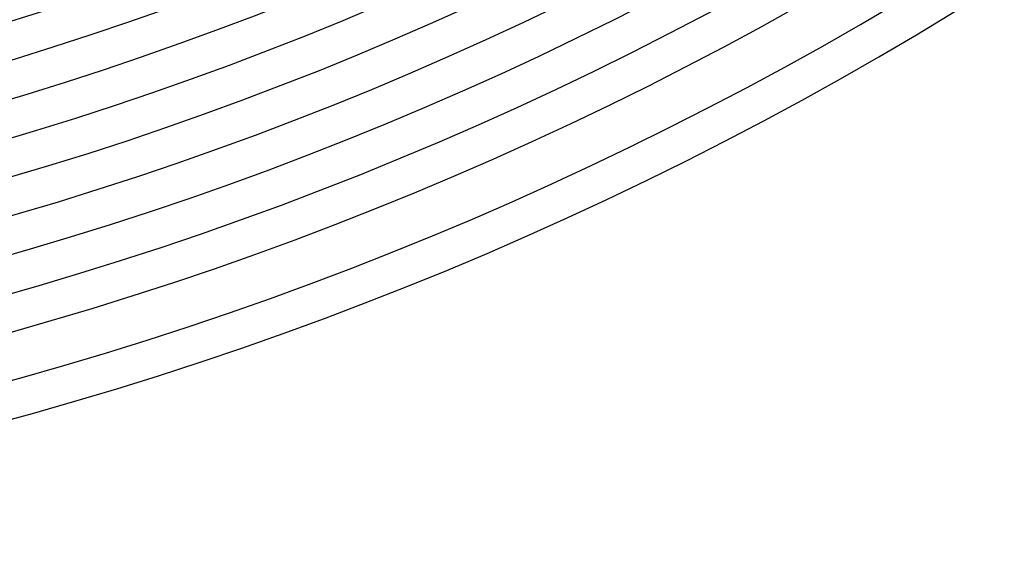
# Model space of a CAD drawing. Header units: millimetres. Extents: x -430 to 430, y -430 to 430.
# Tile 37 of 100: x 103 to 209, y -390 to -333. Entities that reach past the tile are written whole.
import ezdxf

# ---------------------------------------------------------------- set-up
doc = ezdxf.new("R2010")
doc.units = ezdxf.units.MM
doc.layers.add('THICK', color=7, linetype='Continuous')

msp = doc.modelspace()

# ---------------------------------------------------------------- linework, layer by layer
at = {"layer": 'THICK'}
for radius, start, end in [(337, 270.2884, 314.7116), (341, 270.3361, 314.664), (345, 270.271, 314.7291), (349, 270.3283, 314.6716), (353, 270.2529, 314.7471), (357, 270.321, 314.679), (361, 270.234, 314.766), (365, 270.3139, 314.686), (369, 270.2141, 314.7859), (373, 270.3072, 314.6928), (377, 270.1929, 314.8072), (381, 270.3008, 314.6992), (386, 270.2738, 314.7262), (390, 270.2938, 314.7062)]:
    msp.add_arc((0, 0), radius, start, end, dxfattribs=at)

doc.saveas('drawing.dxf')
